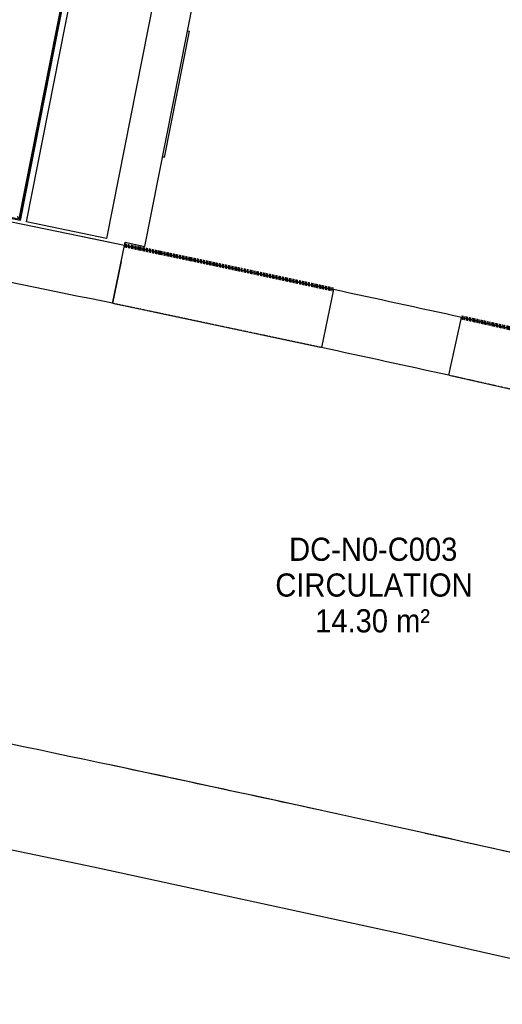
# Model space of a CAD drawing. Header units: millimetres. Extents: x 1909 to 61055, y -36590 to 14615.
# Tile 34 of 42: x 45379 to 47255, y -26280 to -22456. Entities that reach past the tile are written whole.
import ezdxf

# ---------------------------------------------------------------- set-up
doc = ezdxf.new("R2010")
doc.units = ezdxf.units.MM
doc.linetypes.add('Tiret', pattern=[2.5, 1.25, -1.25])
doc.linetypes.add('Tiret_2_', pattern=[2.5, 1.25, -1.25])
doc.layers.add('A-AREA', color=4, linetype='Tiret', lineweight=100, true_color=0x00ffff)
doc.layers.add('A-DOOR-HDLN', color=5, linetype='Tiret', lineweight=25, true_color=0x0000ff)
for name, color, linetype, lineweight in [('A-AREA-IDEN', 7, 'Continuous', 30), ('A-DOOR', 7, 'Continuous', 25), ('A-FLOR', 7, 'Continuous', 25), ('A-FLOR-HRAL', 7, 'Continuous', 18), ('A-WALL', 7, 'Continuous', 25), ('I-WALL', 7, 'Continuous', 25)]:
    doc.layers.add(name, color=color, linetype=linetype, lineweight=lineweight)
doc.styles.add('Arial_1', font='arial.ttf', dxfattribs={"width": 0.9, "height": 90})

# ---------------------------------------------------------------- blocks, each defined once
blk = doc.blocks.new('53_TRAPPE DE VISITE - 400x400-444114-2021_015_1111_DCE_1_50_N0 FINI_SSI_GEN')
at = {"layer": 'A-DOOR'}
for p, q in [((6283.5, -22990.7), (6380.4, -22500.2)), ((6372.6, -22498.7), (6380.4, -22500.2)), ((6283.5, -22990.7), (6275.6, -22989.2))]:
    blk.add_line(p, q, dxfattribs=at)
blk = doc.blocks.new('Garde-corps - Garde-corps-523017-2021_015_1111_DCE_1_50_N0 FINI_SSI_GEN')
at = {"layer": 'A-FLOR-HRAL'}
for p, q in [((3296.7, -21624.8), (3313.7, -21539)), ((3300.1, -21625.5), (3316.4, -21543.1)), ((3313.7, -21539), (4559.5, -21785.2)), ((3316.4, -21543.1), (4558.8, -21788.6)), ((3296.7, -21624.8), (3294.2, -21624.3)), ((3296.7, -21624.8), (3300.1, -21625.5)), ((3308.2, -21627.1), (3300.1, -21625.5)), ((4951.3, -21866.2), (5947.9, -22063.1)), ((4951.9, -21862.7), (5952, -22060.4)), ((5947.9, -22063.1), (5717.2, -23229.4)), ((5952, -22060.4), (5719.9, -23233.5)), ((3078, -22730), (3098.9, -22624.6)), ((3082.2, -22727.2), (3102.3, -22625.3)), ((3096.4, -22624.1), (3098.9, -22624.6)), ((3102.3, -22625.3), (3098.9, -22624.6)), ((3102.3, -22625.3), (3110.4, -22626.9)), ((3194.7, -22747.3), (3082.2, -22727.2)), ((3274.7, -22761.6), (3249.3, -22757.1)), ((3824.5, -22861.9), (3796.3, -22856.7)), ((4016.8, -22897.6), (3906.9, -22877.2)), ((4072.1, -22908), (4045.1, -22902.9)), ((4238.1, -22939.2), (4236.5, -22938.9)), ((4895.1, -23065.5), (4771.6, -23041.5)), ((5006.6, -23087.4), (4977.3, -23081.6)), ((5101.5, -23106), (5093.6, -23104.5)), ((5550.7, -23195.7), (5525.5, -23190.6)), ((5717.2, -23229.4), (5580.2, -23201.6))]:
    blk.add_line(p, q, dxfattribs=at)
at = {"layer": 'A-FLOR-HRAL', "flags": 128}
for points in [[(3082.2, -22727.2), (3081.8, -22727.4), (3080.9, -22728.1), (3079.6, -22729), (3078, -22730)], [(3091.4, -22720.9), (3090.3, -22721.7), (3085.7, -22724.8), (3082.1, -22727.2)]]:
    blk.add_lwpolyline(points, dxfattribs=at)
at = {"layer": 'A-FLOR-HRAL'}
blk.add_arc((-16003.4, -130034.4), 108987.8, 78.502843, 79.91674, dxfattribs=at)
for points in [[(3316.4, -21543.1), (3316.4, -21543.1), (3316.3, -21542.9), (3315.7, -21542.1), (3314.9, -21540.7), (3314.1, -21539.6), (3313.7, -21539)], [(5947.9, -22063.1), (5947.9, -22063.1), (5948.1, -22063), (5948.9, -22062.4), (5950.2, -22061.5), (5951.4, -22060.8), (5952, -22060.4)]]:
    blk.add_open_spline(points, degree=3, dxfattribs=at)
for points, knots in [([(3322.9, -21552.8), (3322.6, -21552.2), (3321.9, -21551.2), (3320.6, -21549.3), (3319.3, -21547.4), (3318.2, -21545.8), (3317.3, -21544.4), (3316.7, -21543.5), (3316.4, -21543)], [0.3333333, 0.3333333, 0.3333333, 0.3333333, 0.375, 0.4166667, 0.5, 0.5416667, 0.5833333, 0.6509756, 0.6509756, 0.6509756, 0.6509756]), ([(5938.2, -22069.6), (5938.7, -22069.2), (5939.7, -22068.6), (5941.7, -22067.3), (5943.5, -22066), (5945.2, -22064.9), (5946.6, -22064), (5947.4, -22063.4), (5948, -22063.1)], [0.3333333, 0.3333333, 0.3333333, 0.3333333, 0.375, 0.4166667, 0.5, 0.5416667, 0.5833333, 0.6509756, 0.6509756, 0.6509756, 0.6509756]), ([(5711, -23220.1), (5711.3, -23220.5), (5711.8, -23221.3), (5712.6, -23222.5), (5713.4, -23223.7), (5714.1, -23224.8), (5715, -23226.1), (5715.9, -23227.5), (5716.7, -23228.6), (5717.1, -23229.3), (5717.2, -23229.4)], [0.3928571, 0.3928571, 0.3928571, 0.3928571, 0.4285714, 0.4642857, 0.5, 0.5357143, 0.5714286, 0.625, 0.6785714, 0.6999399, 0.6999399, 0.6999399, 0.6999399]), ([(5717.2, -23229.4), (5717.2, -23229.4), (5717.2, -23229.5), (5717.4, -23229.7), (5717.5, -23229.9), (5717.7, -23230.1), (5717.8, -23230.4), (5718, -23230.6), (5718.2, -23230.9), (5718.4, -23231.3), (5718.6, -23231.6), (5719, -23232.1), (5719.4, -23232.7), (5719.7, -23233.2), (5719.9, -23233.5)], [0, 0, 0, 0, 0.125, 0.25, 0.3125, 0.375, 0.4375, 0.5, 0.5625, 0.625, 0.6875, 0.75, 0.875, 1, 1, 1, 1])]:
    blk.add_open_spline(points, degree=3, knots=knots, dxfattribs=at)
blk = doc.blocks.new('B02_ARC_rvt-1-2021_015_1111_DCE_1_50_N0 FINI_SSI_GEN')
at = {"layer": 'A-AREA'}
for start, end in [(77.84576, 78.282166), (77.104694, 77.577906)]:
    blk.add_arc((-16003.4, -130034.4), 108972.8, start, end, dxfattribs=at)
at = {"layer": 'A-FLOR'}
for p, q in [((6114.9, -23394.8), (6081.1, -23557.8)), ((6081.1, -23557.8), (6080.5, -23557.7))]:
    blk.add_line(p, q, dxfattribs=at)
for start, end in [(77.673789, 78.023157), (76.978759, 77.50088)]:
    blk.add_arc((-22219.8, -158763.5), 136379.6, start, end, dxfattribs=at)
at = {"layer": 'A-WALL'}
for p, q in [((5746.4, -23241.5), (6664.6, -18600.1)), ((5952.6, -22060), (5720.3, -23234.1)), ((5954.9, -22058.4), (5721.9, -23236.5)), ((5722.3, -23234.5), (5954.6, -22060.3)), ((5721.9, -23236.5), (5722.3, -23234.5)), ((6127.8, -23332.6), (6130.4, -23320.4))]:
    blk.add_line(p, q, dxfattribs=at)
at = {"layer": 'A-WALL', "flags": 128}
for points in [[(5721.9, -23236.5), (5222.7, -23136.1), (4723, -23038.1)], [(6058.2, -23305.4), (5902.3, -23273.3), (5746.4, -23241.5)]]:
    blk.add_lwpolyline(points, dxfattribs=at)
at = {"layer": 'A-WALL'}
for radius, start, end in [(108985.3, 78.501522, 79.91808), (108972.8, 78.28229, 79.03693)]:
    blk.add_arc((-16003.4, -130034.4), radius, start, end, dxfattribs=at)
at = {"layer": 'I-WALL'}
for p, q in [((6975.9, -18661.7), (6058.2, -23305.4)), ((6207, -23336.3), (7125, -18691.2)), ((6130.4, -23320.4), (6207, -23336.3))]:
    blk.add_line(p, q, dxfattribs=at)
at = {"layer": 'A-DOOR', "lineweight": 18}
blk.add_blockref('53_TRAPPE DE VISITE - 400x400-444114-2021_015_1111_DCE_1_50_N0 FINI_SSI_GEN', (0, 0), dxfattribs=at)
at = {"layer": 'A-FLOR-HRAL', "lineweight": 18}
blk.add_blockref('Garde-corps - Garde-corps-523017-2021_015_1111_DCE_1_50_N0 FINI_SSI_GEN', (0, 0), dxfattribs=at)
blk = doc.blocks.new('Ouverture en rectangle - Ouverture en rectangle _83x207_-3216016-2021_015_1111_DCE_1_50_N0 FINI_SSI_GEN')
at = {"layer": 'A-DOOR-HDLN', "linetype": 'Tiret_2_'}
for p, q in [((-415, 115), (415, 115)), ((415, -115), (-415, -115))]:
    blk.add_line(p, q, dxfattribs=at)
blk = doc.blocks.new('Ouverture en rectangle - Ouverture en rectangle _90x207_-3216260-2021_015_1111_DCE_1_50_N0 FINI_SSI_GEN')
at = {"layer": 'A-DOOR-HDLN', "linetype": 'Tiret_2_'}
for p, q in [((-450, 115), (450, 115)), ((450, -115), (-450, -115))]:
    blk.add_line(p, q, dxfattribs=at)
blk = doc.blocks.new('B02_DC_STR_rvt-1-2021_015_1111_DCE_1_50_N0 FINI_SSI_GEN')
at = {"layer": 'A-WALL'}
for p, q in [((6080.5, -23557.7), (6128.1, -23332.7)), ((6940.1, -23504.3), (6892.6, -23729.4)), ((7387.5, -23837.2), (7437.9, -23612.8))]:
    blk.add_line(p, q, dxfattribs=at)
for radius, start, end in [(108972.8, 78.282163, 79.037057), (108742.8, 78.282624, 79.036596), (108972.8, 77.577902, 77.845763), (108742.8, 77.578402, 77.845302)]:
    blk.add_arc((-16003.4, -130034.4), radius, start, end, dxfattribs=at)
at = {"layer": 'I-WALL', "flags": 128}
blk.add_lwpolyline([(4798.7, -25495.1), (6007.1, -25745.8), (7213.2, -26007.5), (8416.9, -26280.1)], dxfattribs=at)
at = {"layer": 'I-WALL'}
blk.add_arc((-22219.8, -158763.5), 136379.6, 76.978759, 78.603157, dxfattribs=at)
at = {"layer": 'A-DOOR', "color": 5, "lineweight": 25, "true_color": 0x0000ff}
for name, p, rotation in [('Ouverture en rectangle - Ouverture en rectangle _83x207_-3216016-2021_015_1111_DCE_1_50_N0 FINI_SSI_GEN', (6510.3, -23531), 168.0639629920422), ('Ouverture en rectangle - Ouverture en rectangle _90x207_-3216260-2021_015_1111_DCE_1_50_N0 FINI_SSI_GEN', (7851.8, -23823.6), 167.341299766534)]:
    blk.add_blockref(name, p, dxfattribs=dict(at, rotation=rotation))

msp = doc.modelspace()

# ---------------------------------------------------------------- block references
at = {"lineweight": 5}
for name in ['B02_DC_STR_rvt-1-2021_015_1111_DCE_1_50_N0 FINI_SSI_GEN', 'B02_ARC_rvt-1-2021_015_1111_DCE_1_50_N0 FINI_SSI_GEN']:
    msp.add_blockref(name, (39658.7, 0), dxfattribs=at)

# ---------------------------------------------------------------- texts
at = {"layer": 'A-AREA-IDEN', "color": 8, "true_color": 0x808080, "char_height": 90, "attachment_point": 1, "style": 'Arial_1'}
for s, insert, width in [('DC-N0-C003', (46426, -24467.8), 779.24), ('CIRCULATION', (46372.4, -24606.7), 905.506), ('14.30 m²', (46527.2, -24745.6), 530.316)]:
    msp.add_mtext(s, dxfattribs=dict(at, insert=insert, width=width))

doc.saveas('drawing.dxf')
